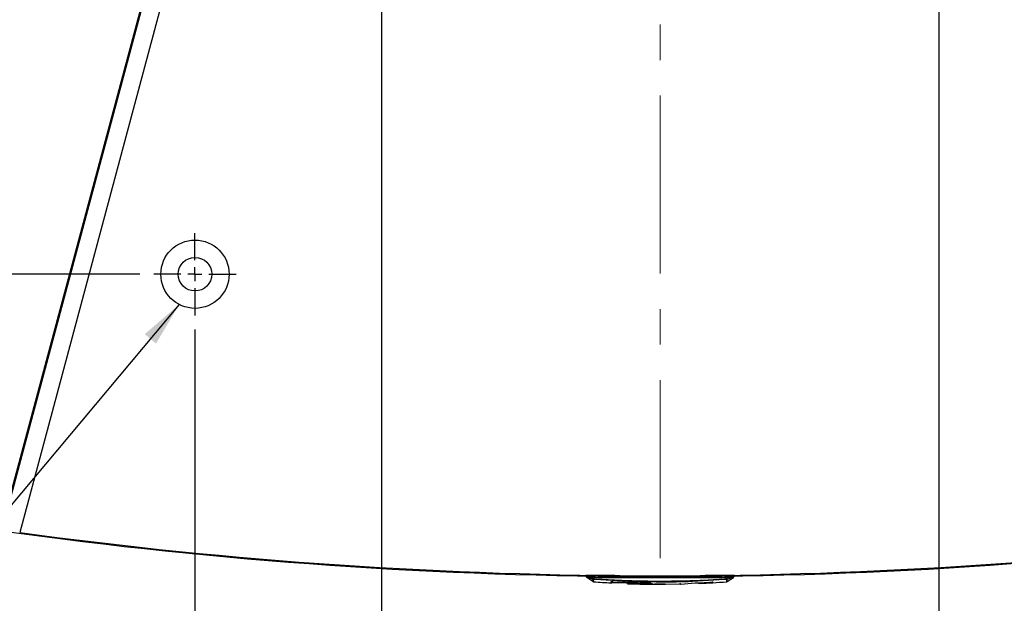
# Model space of a CAD drawing. Header units: millimetres. Extents: x 0 to 4205, y 0 to 2970.
# Tile 13 of 34: x 711 to 1063, y 1979 to 2188. Entities that reach past the tile are written whole.
import ezdxf

# ---------------------------------------------------------------- set-up
doc = ezdxf.new("R2010")
doc.units = ezdxf.units.MM
doc.header["$LTSCALE"] = 5
doc.linetypes.add('CENTERX2', pattern=[20.32, 12.7, -2.54, 2.54, -2.54])
doc.layers.add('SLD-0', color=7, linetype='Continuous')
doc.styles.add('SLDTEXTSTYLE0', font='TXT', dxfattribs={"width": 0.75})
doc.dimstyles.new('SLDDIMSTYLE0', dxfattribs={"dimtxt": 23.8125, "dimasz": 16, "dimexe": 0, "dimexo": 0.0625, "dimgap": 5.953125, "dimtad": 0, "dimtih": 1, "dimtoh": 1, "dimdec": 1, "dimrnd": 1e-09, "dimzin": 12, "dimdsep": 46, "dimtxsty": 'SLDTEXTSTYLE0', "dimsah": 1, "dimcen": 0.09, "dimadec": 0, "dimazin": 3, "dimtfac": 1, "dimtdec": 1, "dimtofl": 0, "dimtmove": 0, "dimatfit": 3, "dimfxl": 1, "dimfrac": 2, "dimtolj": 1, "dimtzin": 12, "dimarcsym": 0})
doc.dimstyles.new('SLDDIMSTYLE2', dxfattribs={"dimtxt": 23.8125, "dimasz": 16, "dimexe": 0, "dimexo": 0.0625, "dimgap": 5.953125, "dimtad": 0, "dimtih": 1, "dimtoh": 1, "dimdec": 1, "dimrnd": 1e-09, "dimzin": 4, "dimdsep": 46, "dimtxsty": 'SLDTEXTSTYLE0', "dimsah": 1, "dimcen": 0.09, "dimadec": 0, "dimazin": 1, "dimtfac": 1, "dimtdec": 1, "dimtofl": 0, "dimtmove": 0, "dimatfit": 3, "dimfxl": 1, "dimfrac": 2, "dimtolj": 1, "dimtzin": 12, "dimarcsym": 0})
doc.dimstyles.new('SLDDIMSTYLE3', dxfattribs={"dimtxt": 23.8125, "dimasz": 16, "dimexe": 0, "dimexo": 0.0625, "dimgap": 5.953125, "dimtad": 0, "dimtih": 1, "dimtoh": 1, "dimdec": 4, "dimlfac": 5, "dimzin": 12, "dimdsep": 46, "dimtxsty": 'SLDTEXTSTYLE0', "dimsah": 1, "dimcen": 0.09, "dimadec": 0, "dimazin": 3, "dimtfac": 1, "dimtdec": 0, "dimtofl": 0, "dimtmove": 0, "dimatfit": 3, "dimfxl": 1, "dimfrac": 2, "dimtolj": 1, "dimtzin": 12, "dimarcsym": 0})
doc.dimstyles.new('SLDDIMSTYLE4', dxfattribs={"dimtxt": 0.18, "dimasz": 16, "dimexe": 0, "dimexo": 0.0625, "dimgap": 0, "dimtad": 0, "dimtih": 1, "dimtoh": 1, "dimdec": 0, "dimrnd": 1e-09, "dimzin": 0, "dimdsep": 46, "dimtxsty": 'Standard', "dimsah": 1, "dimcen": 0.09, "dimadec": 0, "dimazin": 0, "dimtfac": 16, "dimtdec": 0, "dimtofl": 0, "dimtmove": 0, "dimatfit": 3, "dimfxl": 1, "dimfrac": 2, "dimtolj": 1, "dimtzin": 0, "dimarcsym": 0})

# ---------------------------------------------------------------- blocks, each defined once
blk = doc.blocks.new('_D_10')
at = {"layer": 'SLD-0', "color": 7, "transparency": 16777216}
for p, q in [((919.94, 2412.92), (469.32, 2412.92)), ((474.32, 2412.92), (474.32, 2297.11)), ((453.2, 2292.28), (445.95, 2292.28)), ((445.95, 2292.28), (445.95, 2254.44)), ((532.35, 2292.28), (539.59, 2292.28)), ((539.59, 2292.28), (539.59, 2254.44)), ((445.95, 2254.44), (453.2, 2254.44)), ((539.59, 2254.44), (532.35, 2254.44)), ((474.32, 2096.92), (474.32, 2217.86)), ((753.91, 2096.92), (469.32, 2096.92))]:
    blk.add_line(p, q, dxfattribs=at)
for points in [[(474.32, 2412.92), (471.57, 2396.92), (477.07, 2396.92)], [(474.32, 2096.92), (477.07, 2112.92), (471.57, 2112.92)]]:
    blk.add_solid(points, dxfattribs=at)
at = {"layer": 'SLD-0', "color": 7, "transparency": 16777216, "char_height": 23.812, "attachment_point": 1, "style": 'SLDTEXTSTYLE0'}
for s, insert in [('12.44', (453.2, 2285.14)), ('2X', (401.8, 2248.56)), ('316.0', (453.2, 2248.56))]:
    blk.add_mtext(s, dxfattribs=dict(at, insert=insert))
blk = doc.blocks.new('_D_11')
at = {"layer": 'SLD-0', "color": 7, "transparency": 16777216}
for p, q in [((840.16, 2325.64), (840.16, 1861.58)), ((1039.11, 2325.64), (1039.11, 1861.58)), ((909.11, 1940.99), (901.86, 1940.99)), ((901.86, 1940.99), (901.86, 1903.16)), ((970.67, 1940.99), (977.91, 1940.99)), ((977.91, 1940.99), (977.91, 1903.16)), ((901.86, 1903.16), (909.11, 1903.16)), ((977.91, 1903.16), (970.67, 1903.16)), ((840.16, 1866.58), (1039.11, 1866.58))]:
    blk.add_line(p, q, dxfattribs=at)
for points in [[(840.16, 1866.58), (856.16, 1863.83), (856.16, 1869.33)], [(1039.11, 1866.58), (1023.11, 1869.33), (1023.11, 1863.83)]]:
    blk.add_solid(points, dxfattribs=at)
at = {"layer": 'SLD-0', "color": 7, "transparency": 16777216, "char_height": 23.812, "attachment_point": 1, "style": 'SLDTEXTSTYLE0'}
for s, insert in [('7.83', (909.11, 1933.85)), ('198.9', (900.31, 1897.28))]:
    blk.add_mtext(s, dxfattribs=dict(at, insert=insert))
blk = doc.blocks.new('_D_12')
at = {"layer": 'SLD-0', "color": 7, "transparency": 16777216}
for p, q in [((773.6, 2077.22), (773.6, 1771.58)), ((1105.67, 2077.22), (1105.67, 1771.58)), ((900.31, 1850.99), (893.07, 1850.99)), ((893.07, 1850.99), (893.07, 1813.16)), ((979.46, 1850.99), (986.71, 1850.99)), ((986.71, 1850.99), (986.71, 1813.16)), ((893.07, 1813.16), (900.31, 1813.16)), ((986.71, 1813.16), (979.46, 1813.16)), ((773.6, 1776.58), (1105.67, 1776.58))]:
    blk.add_line(p, q, dxfattribs=at)
for points in [[(773.6, 1776.58), (789.6, 1773.83), (789.6, 1779.33)], [(1105.67, 1776.58), (1089.67, 1779.33), (1089.67, 1773.83)]]:
    blk.add_solid(points, dxfattribs=at)
at = {"layer": 'SLD-0', "color": 7, "transparency": 16777216, "char_height": 23.812, "attachment_point": 1, "style": 'SLDTEXTSTYLE0'}
for s, insert in [('13.07', (900.31, 1843.85)), ('332.1', (900.31, 1807.28))]:
    blk.add_mtext(s, dxfattribs=dict(at, insert=insert))
blk = doc.blocks.new('_D_13')
at = {"layer": 'SLD-0', "color": 7, "transparency": 16777216}
for p, q in [((703.39, 2000.74), (639.09, 1760.77)), ((1175.88, 2000.74), (1240.18, 1760.77))]:
    blk.add_line(p, q, dxfattribs=at)
for centre, radius, start, end in [((939.63, 2882.42), 1156.22, 255, 268.60445), ((939.63, 2882.42), 1156.22, 271.42049, 285), ((953.78, 1723.79), 42.3, 153.4349, 206.5651), ((925.99, 1723.79), 42.3, 333.4349, 26.5651)]:
    blk.add_arc(centre, radius, start, end, dxfattribs=at)
for points in [[(640.38, 1765.6), (655.17, 1758.9), (656.56, 1764.23)], [(1238.88, 1765.6), (1222.71, 1764.23), (1224.09, 1758.9)]]:
    blk.add_solid(points, dxfattribs=at)
at = {"layer": 'SLD-0', "color": 7, "transparency": 16777216, "insert": (915.94, 1735.57), "char_height": 23.812, "attachment_point": 1, "style": 'SLDTEXTSTYLE0'}
blk.add_mtext('30°', dxfattribs=at)
blk = doc.blocks.new('SW_CENTERMARKSYMBOL_3')
at = {"layer": 'SLD-0', "color": 0}
for p, q in [((0, 5), (0, 14.692)), ((-5, 0), (-14.692, 0)), ((0, 0), (-2.5, 0)), ((0, 0), (0, 2.5)), ((0, 0), (0, -2.5)), ((0, 0), (2.5, 0)), ((5, 0), (14.692, 0)), ((0, -5), (0, -14.692))]:
    blk.add_line(p, q, dxfattribs=at)

msp = doc.modelspace()

# ---------------------------------------------------------------- linework, layer by layer
at = {"color": 7, "linetype": 'Continuous', "lineweight": 25}
for p, q in [((704.683707, 2005.571879), (825.333715, 2455.843809)), ((704.714299, 2005.686022), (825.333715, 2455.843809)), ((830.206238, 2449.49381), (711.024151, 2004.700221)), ((914.487712, 1989.351488), (913.081598, 1989.351488)), ((913.081598, 1989.351488), (913.106002, 1989.260412)), ((913.111199, 1989.241011), (913.105999, 1989.260412)), ((913.106012, 1989.260412), (913.181676, 1989.077843)), ((913.181633, 1989.077903), (913.109519, 1989.247269)), ((913.455442, 1988.684155), (913.465433, 1988.685943)), ((915.591842, 1987.252302), (913.455442, 1988.684155)), ((913.535213, 1989.351488), (913.535213, 1989.475406)), ((913.614875, 1988.712556), (913.656047, 1988.721169)), ((913.614875, 1988.712556), (915.690044, 1988.028444)), ((914.427055, 1988.721169), (914.832587, 1988.712556)), ((914.487712, 1989.260412), (914.487712, 1989.351488)), ((923.529411, 1989.351488), (914.487712, 1989.351488)), ((914.487712, 1989.260412), (914.840497, 1989.241011)), ((916.634551, 1988.028444), (914.832587, 1988.712556)), ((914.840497, 1989.241011), (964.426928, 1989.241011)), ((915.826077, 1988.005466), (915.690044, 1988.028444)), ((916.634551, 1988.028444), (916.631032, 1988.005466)), ((916.631032, 1988.005466), (928.123738, 1987.345315)), ((922.164092, 1986.706711), (922.16396, 1987.15464)), ((922.605867, 1987.026043), (922.615707, 1987.062759)), ((922.725022, 1987.154014), (936.175722, 1986.704714)), ((927.905366, 1986.602164), (922.726084, 1986.774958)), ((927.746512, 1986.910946), (927.76734, 1986.833222)), ((927.767309, 1986.749716), (927.746512, 1986.827351)), ((927.746512, 1986.819513), (927.770826, 1986.728765)), ((927.767327, 1986.749656), (927.767326, 1986.741848)), ((927.81874, 1986.632145), (927.767327, 1986.749656)), ((927.767362, 1986.962713), (927.76734, 1986.833222)), ((927.76734, 1986.833222), (927.815877, 1986.718751)), ((927.821616, 1986.842282), (927.767362, 1986.962713)), ((927.873512, 1986.962862), (927.821616, 1986.842282)), ((928.168212, 1986.42788), (928.168211, 1986.422099)), ((936.175742, 1986.232258), (928.168212, 1986.42788)), ((928.168225, 1986.631728), (928.168218, 1986.521281)), ((928.168218, 1986.521281), (936.175731, 1986.325599)), ((936.175754, 1986.435987), (928.168225, 1986.631728)), ((936.73683, 1986.305989), (936.736826, 1986.23041)), ((936.736863, 1986.667968), (936.736839, 1986.451454)), ((937.674184, 1986.22296), (937.67418, 1986.298538)), ((938.235264, 1986.309237), (946.498822, 1986.383177)), ((941.335566, 1986.217446), (938.235268, 1986.215896)), ((941.335566, 1986.211664), (941.335566, 1986.217446)), ((947.059899, 1986.297197), (952.1178, 1986.701615)), ((947.059903, 1986.382521), (947.059899, 1986.297197)), ((953.638573, 1986.528016), (950.827541, 1986.598439)), ((951.223111, 1987.349875), (962.636393, 1988.005466)), ((952.634692, 1986.73699), (957.955011, 1987.010247)), ((958.47233, 1987.011142), (953.638573, 1986.528016)), ((964.779713, 1989.351488), (955.738014, 1989.351488)), ((964.434838, 1988.712556), (962.632874, 1988.028444)), ((962.636393, 1988.005466), (962.632874, 1988.028444)), ((963.577381, 1988.028444), (963.441348, 1988.005466)), ((963.563979, 1987.177498), (965.825398, 1988.693155)), ((963.577381, 1988.028444), (965.65255, 1988.712556)), ((964.426928, 1989.241011), (964.779713, 1989.260412)), ((964.434838, 1988.712556), (964.84037, 1988.721169)), ((966.185829, 1989.351488), (964.779713, 1989.351488)), ((964.779713, 1989.260412), (964.779713, 1989.351488)), ((965.611378, 1988.721169), (965.65255, 1988.712556)), ((965.732212, 1989.475406), (965.732212, 1989.351488)), ((965.812369, 1988.683111), (965.812255, 1988.683111)), ((966.080385, 1989.057727), (966.085792, 1989.077903)), ((966.161427, 1989.260412), (966.156226, 1989.241011)), ((966.161423, 1989.260412), (966.185829, 1989.351488))]:
    msp.add_line(p, q, dxfattribs=at)
at = {"color": 8, "linetype": 'Continuous', "lineweight": 25}
for p, q in [((913.465433, 1988.685943), (913.614875, 1988.712556)), ((966.156226, 1989.241011), (966.103681, 1989.110954))]:
    msp.add_line(p, q, dxfattribs=at)
at = {"color": 8, "linetype": 'Continuous', "lineweight": 25, "flags": 128}
for points in [[(936.175742, 1986.232258), (936.175811, 1986.238427), (936.176008, 1986.255831), (936.176327, 1986.284024), (936.176727, 1986.31934)], [(936.175754, 1986.435987), (936.175844, 1986.443974), (936.176055, 1986.46263), (936.176382, 1986.491478), (936.176817, 1986.529834), (936.177347, 1986.576713), (936.177961, 1986.630924), (936.178643, 1986.691094), (936.178767, 1986.702032)], [(936.73683, 1986.305989), (936.667058, 1986.312337), (936.612038, 1986.325658)], [(947.059903, 1986.382521), (946.98815, 1986.386783), (946.923271, 1986.401237)]]:
    msp.add_lwpolyline(points, dxfattribs=at)
at = {"color": 7, "linetype": 'Continuous', "lineweight": 25}
for radius in [12.192, 5.9944]:
    msp.add_circle((773.599366, 2096.915271), radius, dxfattribs=at)
for centre, radius, start, end in [((939.633713, 3691.075287), 1701.8, 262.279891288, 277.720108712), ((913.879678, 1989.31714), 0.762, 195, 236.16937807), ((835.092375, 1990.170787), 79.753544, 358.95233305, 359.33202373), ((939.633713, 2291.775978), 305.569056, 265.55590968, 266.72261628), ((922.188778, 1987.1378), 0.4318, 266.72256865, 345.00000001), ((928.184413, 1986.853597), 0.4318, 195, 267.8496541), ((939.633713, 2291.775978), 305.569056, 267.84978412, 270), ((936.740841, 1986.883218), 0.431782, 201.28610451, 269.46889648), ((939.633713, 2291.775978), 305.569056, 270, 270.3190148), ((941.333161, 1986.643455), 0.4318, 270.31910803, 290.13168989), ((953.632174, 1986.935476), 0.40751, 192.45076801, 270.89968626), ((939.633713, 2291.775978), 305.569056, 272.6273451, 274.44382389), ((965.424091, 1989.436632), 0.757819, 330.02897473, 345.04046182)]:
    msp.add_arc(centre, radius, start, end, dxfattribs=at)
at = {"color": 8, "linetype": 'Continuous', "lineweight": 25}
for centre, radius, start, end in [((937.677029, 1986.654474), 0.431524, 269.62229892, 305.00495883), ((965.420234, 1989.438241), 0.761964, 287.75159927, 330.06906354)]:
    msp.add_arc(centre, radius, start, end, dxfattribs=at)
at = {"color": 7, "linetype": 'Continuous', "lineweight": 25}
for points, knots in [([(913.106002, 1989.260412), (913.121223, 1989.265557), (913.145257, 1989.27368), (913.311017, 1989.277366), (913.498733, 1989.278453), (913.736321, 1989.277391), (914.0626, 1989.273757), (914.322824, 1989.265588), (914.487712, 1989.260412)], [0, 0, 0, 0, 0.22634824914, 0.35740050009, 0.50001373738, 0.6424539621, 0.77344508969, 1, 1, 1, 1]), ([(913.111199, 1989.241011), (913.131499, 1989.182176), (913.172832, 1989.062379), (913.28949, 1988.908532), (913.437733, 1988.783545), (913.55637, 1988.736002), (913.614875, 1988.712556)], [0, 0, 0, 0, 0.2445417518, 0.4979188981, 0.7524011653, 1, 1, 1, 1]), ([(913.656047, 1988.721169), (913.672553, 1988.726206), (913.706429, 1988.736545), (913.886788, 1988.735078), (914.134939, 1988.736477), (914.331173, 1988.726193), (914.427055, 1988.721169)], [0, 0, 0, 0, 0.2435831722, 0.4999243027, 0.7556569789, 1, 1, 1, 1]), ([(914.427055, 1988.721169), (914.43039, 1988.742007), (914.437181, 1988.784445), (914.452145, 1988.910121), (914.469365, 1989.070504), (914.481674, 1989.197863), (914.48772, 1989.260412)], [0, 0, 0, 0, 0.245453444, 0.4998877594, 0.75438201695, 1, 1, 1, 1]), ([(914.832587, 1988.712556), (915.989159, 1988.706722), (918.294797, 1988.695093), (921.74843, 1988.688183), (925.19392, 1988.684666), (928.61284, 1988.683629), (932.047093, 1988.683804), (935.536777, 1988.684138), (939.120831, 1988.684048), (943.956107, 1988.684062), (950.013076, 1988.683732), (957.238679, 1988.683009), (962.04945, 1988.702762), (964.43484, 1988.712556)], [0, 0, 0, 0, 0.06995667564, 0.13945933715, 0.20888485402, 0.27834407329, 0.34623616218, 0.41658721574, 0.48939783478, 0.56299692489, 0.70902070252, 0.85571981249, 1, 1, 1, 1]), ([(915.690044, 1988.028444), (915.667715, 1987.883708), (915.620806, 1987.579652), (915.596906, 1987.311648), (915.593578, 1987.272653), (915.591842, 1987.252302)], [0, 0, 0, 0, 0.3028086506, 0.6361318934, 1, 1, 1, 1]), ([(915.591842, 1987.252302), (915.648623, 1987.21941), (915.762184, 1987.153627), (915.892084, 1987.134931), (915.957034, 1987.125582)], [0, 0, 0, 0, 0.5000022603, 1, 1, 1, 1]), ([(916.634551, 1988.028444), (916.48518, 1988.03911), (916.261179, 1988.055106), (916.018292, 1988.073762), (915.907007, 1988.085825), (915.851076, 1988.087104), (915.800209, 1988.086179), (915.760559, 1988.083578), (915.724679, 1988.08589), (915.707341, 1988.086504), (915.699987, 1988.086748), (915.691183, 1988.086739), (915.676192, 1988.082498), (915.707784, 1988.052733), (915.696804, 1988.037699), (915.690044, 1988.028444)], [0, 0, 0, 0, 0.25015658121, 0.37514409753, 0.40639137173, 0.43753485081, 0.46868514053, 0.49997454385, 0.53122950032, 0.55263647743, 0.55894239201, 0.56247355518, 0.59363836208, 0.74984320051, 1, 1, 1, 1]), ([(915.826077, 1988.005466), (915.825608, 1988.00883), (915.824894, 1988.013953), (915.824063, 1988.022955), (915.823519, 1988.029232), (915.823423, 1988.03476), (915.823378, 1988.035735), (915.82339, 1988.036261), (915.82338, 1988.036205), (915.823386, 1988.036284), (915.823382, 1988.036282), (915.84071, 1988.036635), (915.818242, 1988.057041), (915.826281, 1988.066182), (915.828107, 1988.06678), (915.829245, 1988.066833), (915.829876, 1988.066827), (915.830675, 1988.06684), (915.832404, 1988.066639), (915.837434, 1988.066377), (915.855241, 1988.064943), (915.922567, 1988.059949), (916.184526, 1988.039616), (916.433121, 1988.020603), (916.631032, 1988.005466)], [0, 0, 0, 0, 0.08209040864, 0.12501995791, 0.21856761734, 0.24207330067, 0.24799816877, 0.24950445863, 0.24988972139, 0.24999339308, 0.25002584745, 0.2500351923, 0.48337869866, 0.49527183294, 0.49853515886, 0.49954802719, 0.49992750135, 0.50024599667, 0.50120621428, 0.50310962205, 0.50976346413, 0.53446514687, 0.62937957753, 1, 1, 1, 1]), ([(915.957034, 1987.125582), (915.95472, 1987.14499), (915.950092, 1987.183799), (915.911186, 1987.476037), (915.854528, 1987.828486), (915.826077, 1988.005466)], [0, 0, 0, 0, 0.33242875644, 0.66478451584, 1, 1, 1, 1]), ([(962.632874, 1988.028444), (962.60755, 1988.026664), (962.367339, 1988.009784), (960.717961, 1987.896508), (957.857164, 1987.724096), (954.018303, 1987.542588), (950.053921, 1987.39978), (945.940367, 1987.300175), (941.951936, 1987.252916), (938.876152, 1987.248934), (936.29155, 1987.264499), (933.814534, 1987.296004), (931.002443, 1987.35432), (928.4936, 1987.427369), (926.4803, 1987.499697), (924.689219, 1987.572194), (922.730135, 1987.662193), (920.56623, 1987.777065), (918.711852, 1987.888739), (917.49412, 1987.969017), (916.882218, 1988.011112), (916.696989, 1988.024074), (916.634551, 1988.028444)], [0, 0, 0, 0, 0.00165454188, 0.01569391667, 0.10774845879, 0.188427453, 0.26614651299, 0.36626728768, 0.45657445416, 0.52608062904, 0.56670999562, 0.62501254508, 0.68751647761, 0.75000855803, 0.7885790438, 0.81880595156, 0.86682781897, 0.91638598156, 0.96002613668, 0.98789844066, 0.9959207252, 1, 1, 1, 1]), ([(922.163964, 1987.154699), (922.172303, 1987.158198), (922.189027, 1987.165215), (922.31776, 1987.168154), (922.502842, 1987.164936), (922.649546, 1987.157733), (922.722876, 1987.154133)], [0, 0, 0, 0, 0.2491417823, 0.4996551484, 0.7499004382, 1, 1, 1, 1]), ([(922.726084, 1986.774958), (922.650173, 1986.779093), (922.554969, 1986.784279), (922.4801, 1986.78711), (922.464928, 1986.787684)], [0, 0, 0, 0, 0.7973488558, 1, 1, 1, 1]), ([(922.615707, 1987.08672), (922.615707, 1987.07898), (922.615703, 1987.043397), (922.615706, 1987.133261), (922.615707, 1987.203575)], [0, 0, 0, 0, 0.2175401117, 1, 1, 1, 1]), ([(922.726008, 1986.774958), (922.72612, 1986.778204), (922.726351, 1986.784875), (922.730051, 1986.854924), (922.735759, 1986.960562), (922.740704, 1987.050554), (922.743103, 1987.094201)], [0, 0, 0, 0, 0.2441190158, 0.5016480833, 0.7582981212, 1, 1, 1, 1]), ([(927.746512, 1986.827351), (927.747651, 1986.827399), (927.749693, 1986.827487), (927.763771, 1986.827103), (927.770002, 1986.826933)], [0, 0, 0, 0, 0.5573354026, 1, 1, 1, 1]), ([(927.746512, 1986.827351), (927.746512, 1986.825348), (927.746512, 1986.821344), (927.746512, 1986.817862), (927.746512, 1986.819552), (927.746512, 1986.819572)], [0, 0, 0, 0, 0.4970209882, 0.9940389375, 1, 1, 1, 1]), ([(928.168218, 1986.521281), (928.102529, 1986.530452), (928.001855, 1986.544508), (927.885509, 1986.6268), (927.838106, 1986.689397), (927.815877, 1986.718751)], [0, 0, 0, 0, 0.4992922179, 0.7652036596, 1, 1, 1, 1]), ([(927.81874, 1986.632145), (927.840943, 1986.602768), (927.888316, 1986.540087), (928.00372, 1986.455868), (928.103267, 1986.43893), (928.168212, 1986.42788)], [0, 0, 0, 0, 0.2346594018, 0.5006878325, 1, 1, 1, 1]), ([(928.168225, 1986.631728), (928.104355, 1986.644537), (928.006443, 1986.664172), (927.889657, 1986.75018), (927.843323, 1986.812899), (927.821616, 1986.842282)], [0, 0, 0, 0, 0.4993123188, 0.7654360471, 1, 1, 1, 1]), ([(936.175714, 1986.704029), (936.207801, 1986.704167), (936.269502, 1986.704433), (936.331094, 1986.71832), (936.36371, 1986.735452), (936.368557, 1986.753473), (936.36983, 1986.758209)], [0, 0, 0, 0, 0.3255988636, 0.6261070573, 0.901735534, 1, 1, 1, 1]), ([(936.175731, 1986.325599), (936.249247, 1986.324574), (936.396343, 1986.322523), (936.581885, 1986.317329), (936.711514, 1986.311515), (936.728393, 1986.307831), (936.73683, 1986.305989)], [0, 0, 0, 0, 0.2499717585, 0.5001602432, 0.7501443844, 1, 1, 1, 1]), ([(936.736826, 1986.23041), (936.728349, 1986.229907), (936.711384, 1986.228901), (936.581743, 1986.228933), (936.396127, 1986.229959), (936.249188, 1986.231492), (936.175742, 1986.232258)], [0, 0, 0, 0, 0.24996026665, 0.50025200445, 0.75020325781, 1, 1, 1, 1]), ([(936.736839, 1986.451454), (936.728402, 1986.448688), (936.711525, 1986.443155), (936.581853, 1986.437438), (936.396294, 1986.434462), (936.249256, 1986.435478), (936.175754, 1986.435987)], [0, 0, 0, 0, 0.250008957, 0.5001165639, 0.750115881, 1, 1, 1, 1]), ([(936.239627, 1986.324585), (936.261519, 1986.324064), (936.322203, 1986.322617), (936.409757, 1986.320191), (936.492218, 1986.317954), (936.549801, 1986.316521), (936.571822, 1986.316826), (936.581203, 1986.316956)], [0, 0, 0, 0, 0.1504205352, 0.4169566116, 0.6507942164, 0.8512333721, 1, 1, 1, 1]), ([(937.67418, 1986.298538), (937.682627, 1986.300239), (937.699521, 1986.303642), (937.829263, 1986.30745), (938.014762, 1986.309639), (938.161768, 1986.309371), (938.235264, 1986.309237)], [0, 0, 0, 0, 0.250048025, 0.5001543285, 0.7501018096, 1, 1, 1, 1]), ([(938.235268, 1986.215896), (938.160995, 1986.216306), (938.012368, 1986.217127), (937.896415, 1986.218392), (937.838407, 1986.219026)], [0, 0, 0, 0, 0.4997278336, 1, 1, 1, 1]), ([(941.425435, 1986.221618), (941.462738, 1986.233512), (941.537984, 1986.257503), (941.611081, 1986.303765), (941.637055, 1986.337657), (941.638617, 1986.339695)], [0, 0, 0, 0, 0.48025901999, 0.96873976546, 1, 1, 1, 1]), ([(946.498822, 1986.383177), (946.572345, 1986.384628), (946.719407, 1986.387531), (946.904935, 1986.388648), (947.034593, 1986.387159), (947.051467, 1986.384067), (947.059903, 1986.382521)], [0, 0, 0, 0, 0.25004354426, 0.50014401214, 0.7501085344, 1, 1, 1, 1]), ([(946.632033, 1986.385561), (946.667333, 1986.385873), (946.734624, 1986.386469), (946.812773, 1986.387087), (946.858277, 1986.387353), (946.871464, 1986.388044), (946.871846, 1986.388064)], [0, 0, 0, 0, 0.3697745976, 0.7048990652, 0.9914467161, 1, 1, 1, 1]), ([(946.786682, 1986.387498), (946.788022, 1986.386059), (946.822836, 1986.34867), (946.919313, 1986.309504), (947.013929, 1986.301281), (947.0599, 1986.297287)], [0, 0, 0, 0, 0.0201619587, 0.5239267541, 1, 1, 1, 1]), ([(952.1178, 1986.701615), (952.143419, 1986.704598), (952.194684, 1986.710568), (952.320392, 1986.720162), (952.469687, 1986.729412), (952.579441, 1986.734453), (952.634692, 1986.73699)], [0, 0, 0, 0, 0.2497905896, 0.4998397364, 0.7482216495, 1, 1, 1, 1]), ([(957.955011, 1987.010247), (958.000872, 1987.012886), (958.092482, 1987.018155), (958.221404, 1987.023819), (958.334935, 1987.027629), (958.424854, 1987.028894), (958.487851, 1987.027893), (958.517173, 1987.024373), (958.516181, 1987.018899), (958.487076, 1987.01375), (958.472496, 1987.011171)], [0, 0, 0, 0, 0.1251854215, 0.2500647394, 0.3750536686, 0.499996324, 0.6249071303, 0.7499114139, 0.8747254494, 1, 1, 1, 1]), ([(963.577381, 1988.028444), (963.576433, 1988.03911), (963.575011, 1988.055106), (963.568312, 1988.073762), (963.583774, 1988.085825), (963.572703, 1988.087104), (963.547062, 1988.086179), (963.506966, 1988.083578), (963.471393, 1988.08589), (963.440238, 1988.086503), (963.423038, 1988.086748), (963.400107, 1988.086739), (963.285347, 1988.082498), (963.025555, 1988.052733), (962.782499, 1988.037699), (962.632874, 1988.028444)], [0, 0, 0, 0, 0.25015629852, 0.37514367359, 0.40639069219, 0.43753356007, 0.46868336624, 0.49997280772, 0.53122842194, 0.55263627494, 0.55894096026, 0.56247225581, 0.59363785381, 0.74984351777, 1, 1, 1, 1]), ([(962.636393, 1988.005466), (962.680234, 1988.00883), (962.747002, 1988.013953), (962.863729, 1988.022956), (962.949202, 1988.029232), (963.014837, 1988.03476), (963.031389, 1988.035735), (963.035545, 1988.036261), (963.036625, 1988.036205), (963.036897, 1988.036284), (963.036976, 1988.036282), (963.161952, 1988.036713), (963.292624, 1988.05704), (963.425308, 1988.066182), (963.433816, 1988.06678), (963.43607, 1988.066833), (963.436746, 1988.066827), (963.437169, 1988.06684), (963.437268, 1988.066639), (963.437794, 1988.066378), (963.438464, 1988.064944), (963.440617, 1988.059948), (963.444221, 1988.039618), (963.442621, 1988.020604), (963.441348, 1988.005466)], [0, 0, 0, 0, 0.0820892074, 0.1250175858, 0.2185651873, 0.24207086, 0.2479968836, 0.2495020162, 0.2498895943, 0.2499944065, 0.2500233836, 0.2500361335, 0.4833772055, 0.4952713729, 0.4985350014, 0.499549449, 0.499928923, 0.500246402, 0.5012041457, 0.5031076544, 0.5097648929, 0.5344630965, 0.6293774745, 1, 1, 1, 1]), ([(963.441348, 1988.005466), (963.412897, 1987.828487), (963.356238, 1987.47604), (963.317327, 1987.183799), (963.312703, 1987.144989), (963.310391, 1987.125582)], [0, 0, 0, 0, 0.3352190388, 0.667573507, 1, 1, 1, 1]), ([(963.310391, 1987.125582), (963.375341, 1987.134931), (963.505241, 1987.153627), (963.618802, 1987.21941), (963.675583, 1987.252302)], [0, 0, 0, 0, 0.4999977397, 1, 1, 1, 1]), ([(963.675583, 1987.252302), (963.67525, 1987.282691), (963.674583, 1987.343477), (963.609784, 1987.800106), (963.577381, 1988.028444)], [0, 0, 0, 0, 0.4999483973, 1, 1, 1, 1]), ([(964.426928, 1989.241011), (964.427695, 1989.182176), (964.429256, 1989.06238), (964.431462, 1988.908531), (964.433427, 1988.783545), (964.434372, 1988.736002), (964.434838, 1988.712556)], [0, 0, 0, 0, 0.2445419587, 0.4979163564, 0.752398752, 1, 1, 1, 1]), ([(964.779713, 1989.260412), (964.944442, 1989.265557), (965.204553, 1989.27368), (965.530901, 1989.277366), (965.768552, 1989.278453), (965.956263, 1989.277391), (966.122109, 1989.273757), (966.146174, 1989.265588), (966.161423, 1989.260412)], [0, 0, 0, 0, 0.2263395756, 0.357394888, 0.5000161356, 0.6424451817, 0.7734320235, 1, 1, 1, 1]), ([(964.84037, 1988.721169), (964.837035, 1988.742015), (964.830243, 1988.784467), (964.815279, 1988.91017), (964.798064, 1989.070549), (964.785758, 1989.197884), (964.779714, 1989.260412)], [0, 0, 0, 0, 0.2455253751, 0.4999947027, 0.7544699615, 1, 1, 1, 1]), ([(964.84037, 1988.721169), (964.935991, 1988.726206), (965.132239, 1988.736545), (965.380133, 1988.735078), (965.56041, 1988.736477), (965.594651, 1988.726193), (965.611382, 1988.721169)], [0, 0, 0, 0, 0.2435864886, 0.4999283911, 0.7556578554, 1, 1, 1, 1]), ([(965.611382, 1988.721169), (965.674463, 1988.742007), (965.802937, 1988.784447), (965.965956, 1988.910119), (966.09477, 1989.070503), (966.139465, 1989.197863), (966.161415, 1989.260412)], [0, 0, 0, 0, 0.2454482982, 0.4998871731, 0.7543828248, 1, 1, 1, 1]), ([(965.810605, 1988.685108), (965.855976, 1988.718729), (965.953604, 1988.791071), (966.063692, 1988.944213), (966.104751, 1989.064917), (966.124993, 1989.124424)], [0, 0, 0, 0, 0.3056523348, 0.6576853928, 1, 1, 1, 1])]:
    msp.add_open_spline(points, degree=3, knots=knots, dxfattribs=at)
at = {"color": 8, "linetype": 'Continuous', "lineweight": 25}
for points, knots in [([(913.181676, 1989.077843), (913.220673, 1989.021446), (913.298659, 1988.908663), (913.465166, 1988.784797), (913.593188, 1988.742122), (913.656047, 1988.721169)], [0, 0, 0, 0, 0.3373552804, 0.6746377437, 1, 1, 1, 1]), ([(928.123738, 1987.345315), (931.959582, 1987.250981), (939.631269, 1987.062313), (947.339273, 1987.126467), (951.196636, 1987.348352), (951.223111, 1987.349875)], [0, 0, 0, 0, 0.4982782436, 0.9965564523, 1, 1, 1, 1]), ([(936.736829, 1986.23041), (936.690584, 1986.233429), (936.619946, 1986.23804), (936.5602, 1986.274436), (936.539568, 1986.287005)], [0, 0, 0, 0, 0.6546818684, 1, 1, 1, 1]), ([(937.838407, 1986.219026), (937.791323, 1986.219711), (937.697181, 1986.221081), (937.681848, 1986.222334), (937.674184, 1986.22296)], [0, 0, 0, 0, 0.5001500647, 1, 1, 1, 1]), ([(958.26046, 1987.07167), (958.287145, 1987.055099), (958.352559, 1987.014476), (958.427815, 1987.012382), (958.472371, 1987.011142)], [0, 0, 0, 0, 0.4079347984, 1, 1, 1, 1]), ([(965.65255, 1988.712556), (965.669302, 1988.706709), (965.702695, 1988.695053), (965.739963, 1988.688168), (965.768267, 1988.684584), (965.788081, 1988.683417), (965.802036, 1988.683482), (965.809956, 1988.683469), (965.813288, 1988.683196), (965.812472, 1988.683121), (965.812369, 1988.683111)], [0, 0, 0, 0, 0.139908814, 0.2788943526, 0.4177197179, 0.5571366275, 0.6934920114, 0.8340988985, 0.9789585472, 1, 1, 1, 1])]:
    msp.add_open_spline(points, degree=3, knots=knots, dxfattribs=at)
at = {"layer": 'SLD-0', "color": 7, "linetype": 'CENTERX2', "lineweight": 18}
msp.add_line((939.633713, 1995.571879), (939.633713, 2465.843809), dxfattribs=at)
at = {"layer": 'SLD-0', "color": 7}
msp.add_line((704.306082, 2005.321653), (825.103514, 2456.143809), dxfattribs=at)
msp.add_arc((939.633713, 3691.075287), 1702.1, 262.05298782, 277.94701218, dxfattribs=at)

# ---------------------------------------------------------------- block references
msp.add_blockref('SW_CENTERMARKSYMBOL_3', (773.599366, 2096.915271), dxfattribs=at)

# ---------------------------------------------------------------- dimensions: what is measured, and where the dimension line sits
dim = msp.add_angular_dim_2l(base=(911.474677, 1723.787434), line1=((704.683713, 2005.571879), (825.333713, 2455.843809)), line2=((1174.583713, 2005.571879), (1053.933713, 2455.843809)), text='(<>)', dimstyle='SLDDIMSTYLE3', dxfattribs=at)
dim.commit()
dim.dimension.update_dxf_attribs({"geometry": '_D_13', "text_midpoint": (939.885336, 1726.201757), "dimtype": 162})
dim = msp.add_linear_dim(base=(474.318792, 2096.915271), p1=(924.941713, 2412.917809), p2=(758.907366, 2096.915271), angle=90, text='2X<>', dimstyle='SLDDIMSTYLE2', dxfattribs=at)
dim.commit()
dim.dimension.update_dxf_attribs({"geometry": '_D_10', "text_midpoint": (474.318792, 2257.484651), "dimtype": 160})
for base, p1, p2, picture, middle in [((1039.106271, 1906.201757), (840.161154, 2330.635246), (1039.106271, 2330.635246), '_D_11', (939.885336, 1906.201757)), ((1105.668059, 1816.201757), (773.599366, 2082.223271), (1105.668059, 2082.223271), '_D_12', (939.885336, 1816.201757))]:
    dim = msp.add_linear_dim(base=base, p1=p1, p2=p2, dimstyle='SLDDIMSTYLE0', dxfattribs=at)
    dim.commit()
    dim.dimension.update_dxf_attribs({"geometry": picture, "text_midpoint": middle, "dimtype": 160})

# ---------------------------------------------------------------- leaders
msp.add_leader([(767.968156, 2086.101653), (641.635282, 1935.423073)], dimstyle='SLDDIMSTYLE4', dxfattribs=at)

doc.saveas('drawing.dxf')
